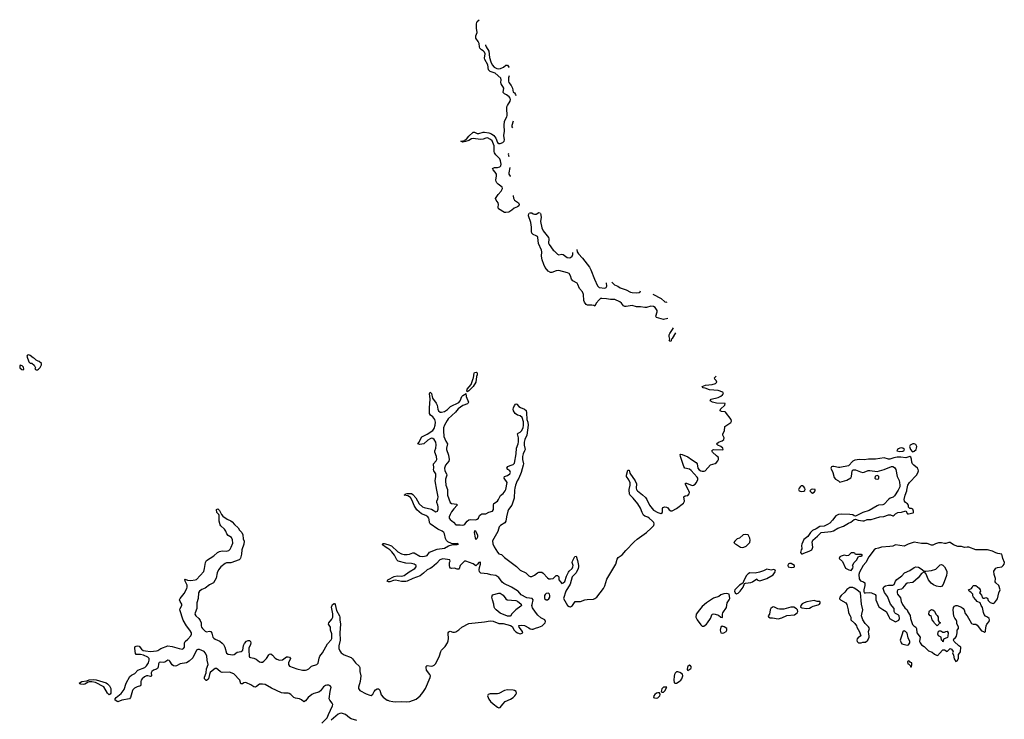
# Model space of a CAD drawing. Header units: inches. Extents: x 2380427 to 2580949, y 385907 to 546039.
# Tile 118 of 121: x 2534862 to 2548607, y 476804 to 486567. Entities that reach past the tile are written whole.
import ezdxf

# ---------------------------------------------------------------- set-up
doc = ezdxf.new("R2010")
doc.units = ezdxf.units.IN
doc.header["$MEASUREMENT"] = 0
for name, color, linetype in [('C5437', 7, 'Continuous'), ('C5438', 7, 'Continuous'), ('C5447', 7, 'Continuous'), ('C5448', 7, 'Continuous')]:
    doc.layers.add(name, color=color, linetype=linetype)

msp = doc.modelspace()

# ---------------------------------------------------------------- linework, layer by layer
at = {"layer": 'C5437', "color": 5, "elevation": 20}
for points in [[(2539080, 476750), (2539156, 476824), (2539171, 476870), (2539230, 476990), (2539232, 477010), (2539225, 477030), (2539190, 477070), (2539184, 477090), (2539196, 477190), (2539211, 477250), (2539197, 477270), (2539178, 477278), (2539150, 477281), (2539130, 477277), (2539105, 477255), (2539060, 477200), (2539037, 477183), (2538970, 477166), (2538939, 477150), (2538890, 477110), (2538850, 477060), (2538830, 477046), (2538795, 477075), (2538770, 477089), (2538710, 477099), (2538690, 477108), (2538648, 477148), (2538624, 477164), (2538610, 477170), (2538548, 477168), (2538515, 477175), (2538379, 477239), (2538288, 477290), (2538250, 477296), (2538210, 477293), (2538170, 477260), (2538150, 477250), (2538130, 477258), (2538090, 477287), (2538030, 477314), (2538010, 477318), (2537989, 477311), (2537970, 477299), (2537950, 477298), (2537934, 477350), (2537850, 477436), (2537790, 477460), (2537690, 477456), (2537666, 477466), (2537630, 477501), (2537610, 477512), (2537590, 477511), (2537570, 477500), (2537523, 477457), (2537510, 477430), (2537497, 477370), (2537490, 477360), (2537470, 477346), (2537467, 477347), (2537450, 477357), (2537442, 477370), (2537443, 477390), (2537463, 477450), (2537468, 477510), (2537494, 477570), (2537477, 477630), (2537475, 477690), (2537453, 477733), (2537436, 477750), (2537370, 477777), (2537350, 477779), (2537330, 477768), (2537277, 477663), (2537230, 477613), (2537190, 477592), (2537104, 477576), (2537050, 477551), (2537030, 477547), (2537010, 477551), (2536990, 477566), (2536957, 477617), (2536950, 477624), (2536930, 477629), (2536890, 477601), (2536870, 477595), (2536830, 477603), (2536810, 477598), (2536800, 477580), (2536794, 477530), (2536785, 477515), (2536770, 477502), (2536729, 477491), (2536705, 477470), (2536699, 477450), (2536703, 477410), (2536697, 477403), (2536690, 477401), (2536650, 477411), (2536630, 477410), (2536603, 477397), (2536571, 477369), (2536557, 477350), (2536553, 477330), (2536555, 477285), (2536549, 477271), (2536503, 477257), (2536464, 477236), (2536443, 477217), (2536436, 477204), (2536410, 477110), (2536395, 477090), (2536287, 477073), (2536230, 477048), (2536197, 477070), (2536194, 477090), (2536210, 477110), (2536277, 477163), (2536321, 477219), (2536349, 477310), (2536400, 477400), (2536422, 477418), (2536470, 477443), (2536511, 477490), (2536611, 477529), (2536634, 477550), (2536658, 477590), (2536668, 477630), (2536668, 477650), (2536653, 477673), (2536590, 477700), (2536550, 477708), (2536490, 477710), (2536480, 477720), (2536468, 477790), (2536470, 477813), (2536490, 477826), (2536508, 477830), (2536530, 477825), (2536563, 477783), (2536586, 477766), (2536617, 477757), (2536690, 477748), (2536770, 477757), (2536790, 477764), (2536830, 477791), (2536930, 477829), (2536990, 477820), (2537090, 477790), (2537130, 477784), (2537150, 477790), (2537162, 477810), (2537163, 477870), (2537172, 477888), (2537210, 477920), (2537252, 477970), (2537260, 477990), (2537259, 478010), (2537236, 478050), (2537189, 478110), (2537145, 478185), (2537098, 478330), (2537101, 478350), (2537125, 478390), (2537124, 478410), (2537101, 478450), (2537095, 478470), (2537104, 478490), (2537160, 478560), (2537196, 478630), (2537201, 478650), (2537198, 478678), (2537173, 478730), (2537167, 478753), (2537170, 478759), (2537205, 478745), (2537250, 478739), (2537310, 478748), (2537330, 478755), (2537432, 478868), (2537444, 478910), (2537454, 478990), (2537470, 479019), (2537570, 479085), (2537623, 479130), (2537650, 479144), (2537690, 479155), (2537750, 479151), (2537780, 479160), (2537801, 479179), (2537816, 479204), (2537836, 479264), (2537833, 479310), (2537819, 479339), (2537796, 479356), (2537770, 479370), (2537753, 479390), (2537738, 479430), (2537719, 479459), (2537670, 479505), (2537660, 479520), (2537645, 479570), (2537646, 479646), (2537640, 479660), (2537614, 479690), (2537610, 479734), (2537630, 479742), (2537650, 479718), (2537680, 479660), (2537700, 479640), (2537759, 479599), (2537810, 479574), (2537830, 479558), (2537861, 479521), (2537910, 479476), (2537930, 479445), (2537962, 479410), (2537977, 479377), (2537983, 479323), (2537994, 479290), (2537993, 479250), (2537961, 479170), (2537958, 479110), (2537946, 479054), (2537939, 479041), (2537926, 479030), (2537810, 478986), (2537750, 478988), (2537730, 478979), (2537669, 478931), (2537637, 478890), (2537620, 478850), (2537606, 478774), (2537569, 478710), (2537510, 478680), (2537450, 478633), (2537406, 478614), (2537370, 478590), (2537357, 478570), (2537354, 478490), (2537336, 478430), (2537336, 478350), (2537310, 478290), (2537309, 478270), (2537320, 478250), (2537361, 478210), (2537383, 478183), (2537393, 478150), (2537394, 478110), (2537401, 478090), (2537415, 478070), (2537450, 478034), (2537470, 478026), (2537510, 478032), (2537530, 478029), (2537545, 478005), (2537557, 477950), (2537570, 477935), (2537590, 477921), (2537655, 477895), (2537690, 477868), (2537707, 477847), (2537726, 477810), (2537750, 477728), (2537771, 477711), (2537835, 477705), (2537858, 477710), (2537900, 477740), (2537953, 477750), (2537975, 477770), (2537986, 477834), (2537999, 477861), (2538030, 477892), (2538050, 477903), (2538070, 477902), (2538082, 477890), (2538087, 477870), (2538085, 477850), (2538062, 477798), (2538060, 477770), (2538067, 477687), (2538071, 477671), (2538084, 477664), (2538130, 477656), (2538164, 477644), (2538210, 477604), (2538230, 477599), (2538250, 477602), (2538270, 477614), (2538306, 477650), (2538338, 477702), (2538350, 477712), (2538370, 477716), (2538390, 477701), (2538430, 477656), (2538450, 477642), (2538490, 477629), (2538530, 477636), (2538585, 477675), (2538610, 477676), (2538630, 477670), (2538640, 477650), (2538616, 477590), (2538616, 477570), (2538630, 477546), (2538733, 477510), (2538810, 477491), (2538850, 477489), (2538870, 477494), (2538898, 477510), (2538935, 477545), (2539009, 477570), (2539030, 477588), (2539042, 477658), (2539054, 477686), (2539089, 477731), (2539161, 477859), (2539210, 477912), (2539217, 477930), (2539220, 477970), (2539217, 477997), (2539200, 478050), (2539201, 478090), (2539173, 478130), (2539178, 478150), (2539221, 478199), (2539235, 478230), (2539234, 478274), (2539214, 478370), (2539230, 478406), (2539250, 478422), (2539258, 478418), (2539266, 478406), (2539283, 478323), (2539328, 478250), (2539331, 478231), (2539331, 478190), (2539341, 478130), (2539329, 478010), (2539335, 477910), (2539315, 477830), (2539319, 477790), (2539330, 477758), (2539350, 477730), (2539390, 477704), (2539490, 477664), (2539508, 477648), (2539550, 477591), (2539603, 477543), (2539608, 477528), (2539609, 477470), (2539625, 477410), (2539613, 477330), (2539592, 477250), (2539593, 477233), (2539599, 477219), (2539610, 477208), (2539698, 477158), (2539750, 477139), (2539770, 477137), (2539790, 477155), (2539809, 477190), (2539830, 477217), (2539850, 477231), (2539870, 477230), (2539891, 477210), (2539910, 477147), (2539934, 477114), (2539992, 477072), (2540000, 477069)], [(2540000, 479187), (2539965, 479210), (2539942, 479230), (2539925, 479250), (2539930, 479259), (2539950, 479258), (2540000, 479242)], [(2540000, 478727), (2539993, 478730), (2540000, 478748)], [(2539566, 476786), (2539488, 476808), (2539464, 476824), (2539410, 476871), (2539370, 476886), (2539350, 476890), (2539330, 476887), (2539310, 476877), (2539211, 476790)]]:
    msp.add_lwpolyline(points, dxfattribs=at)
msp.add_lwpolyline([(2536110, 477147), (2536090, 477167), (2536037, 477257), (2535919, 477319), (2535870, 477328), (2535834, 477326), (2535818, 477322), (2535770, 477295), (2535750, 477290), (2535716, 477296), (2535701, 477301), (2535693, 477310), (2535730, 477332), (2535798, 477342), (2535834, 477354), (2535890, 477357), (2535930, 477355), (2536070, 477314), (2536090, 477299), (2536115, 477270), (2536132, 477232), (2536132, 477168), (2536125, 477155)], close=True, dxfattribs=at)
at = {"layer": 'C5438', "color": 5, "elevation": 40}
for points in [[(2534990, 481888), (2534970, 481886), (2534962, 481870), (2534990, 481794), (2535010, 481774), (2535030, 481774), (2535064, 481744), (2535082, 481710), (2535074, 481690), (2535090, 481682), (2535110, 481682), (2535126, 481690), (2535150, 481714), (2535166, 481750), (2535166, 481770), (2535136, 481796), (2535120, 481800), (2535090, 481818), (2535070, 481838), (2535049, 481849), (2535010, 481882)], [(2534870, 481746), (2534862, 481730), (2534865, 481710), (2534890, 481685), (2534910, 481682), (2534918, 481690), (2534916, 481716), (2534896, 481736)]]:
    msp.add_lwpolyline(points, close=True, dxfattribs=at)
at = {"layer": 'C5447', "color": 5, "elevation": 20}
for points in [[(2540000, 479242), (2540050, 479227), (2540141, 479141), (2540190, 479113), (2540230, 479103), (2540270, 479103), (2540305, 479110), (2540350, 479128), (2540370, 479125), (2540450, 479081), (2540490, 479074), (2540537, 479083), (2540550, 479090), (2540583, 479137), (2540690, 479179), (2540790, 479194), (2540850, 479225), (2540910, 479245), (2540970, 479244), (2540986, 479250), (2540970, 479255), (2540910, 479252), (2540890, 479255), (2540840, 479280), (2540820, 479300), (2540806, 479326), (2540792, 479390), (2540784, 479410), (2540760, 479430), (2540698, 479458), (2540593, 479530), (2540581, 479550), (2540580, 479590), (2540573, 479610), (2540559, 479630), (2540530, 479648), (2540470, 479673), (2540408, 479728), (2540367, 479787), (2540339, 479859), (2540317, 479897), (2540282, 479922), (2540229, 479930), (2540242, 479938), (2540249, 479950), (2540266, 479954), (2540303, 479957), (2540333, 479953), (2540350, 479940), (2540390, 479895), (2540440, 479810), (2540484, 479770), (2540510, 479759), (2540610, 479736), (2540670, 479701), (2540693, 479710), (2540702, 479738), (2540705, 479770), (2540701, 479790), (2540684, 479830), (2540685, 479850), (2540700, 479880), (2540705, 479910), (2540686, 480000)], [(2540835, 480000), (2540833, 479930), (2540870, 479829), (2540890, 479814), (2540964, 479804), (2540970, 479790), (2540920, 479740), (2540890, 479700), (2540870, 479664), (2540857, 479630), (2540857, 479610), (2540870, 479592), (2540916, 479556), (2540950, 479520), (2540958, 479518), (2541010, 479520), (2541050, 479513), (2541062, 479518), (2541074, 479526), (2541110, 479569), (2541130, 479586), (2541150, 479593), (2541230, 479589), (2541250, 479595), (2541268, 479612), (2541281, 479650), (2541297, 479663), (2541311, 479669), (2541370, 479673), (2541410, 479695), (2541460, 479710), (2541474, 479730), (2541474, 479790), (2541483, 479817), (2541534, 479850), (2541548, 479870), (2541574, 479926), (2541610, 479957), (2541638, 479990), (2541643, 480000)], [(2541770, 480000), (2541763, 479890), (2541730, 479790), (2541687, 479733), (2541677, 479710), (2541658, 479630), (2541649, 479570), (2541635, 479545), (2541575, 479510), (2541557, 479490), (2541537, 479423), (2541464, 479296), (2541467, 479253), (2541484, 479210), (2541530, 479137), (2541550, 479114), (2541590, 479106), (2541630, 479060), (2541798, 478938), (2541850, 478885), (2541928, 478848), (2541970, 478807), (2541990, 478795), (2542010, 478795), (2542050, 478814), (2542092, 478848), (2542110, 478857), (2542130, 478859), (2542150, 478855), (2542170, 478844), (2542230, 478779), (2542250, 478766), (2542270, 478762), (2542310, 478771), (2542349, 478811), (2542370, 478811), (2542386, 478790), (2542390, 478750), (2542410, 478720), (2542430, 478701), (2542450, 478706), (2542471, 478729), (2542497, 478803), (2542523, 478857), (2542532, 478870), (2542574, 478910), (2542583, 478930), (2542586, 478950), (2542576, 478990), (2542577, 479010), (2542610, 479076), (2542630, 479082), (2542650, 479022), (2542663, 478950), (2542664, 478930), (2542658, 478910), (2542630, 478850), (2542575, 478790), (2542547, 478690), (2542486, 478590), (2542452, 478490), (2542510, 478392), (2542530, 478379), (2542550, 478373), (2542580, 478390), (2542614, 478446), (2542630, 478450), (2542690, 478447), (2542750, 478469), (2542784, 478476), (2542870, 478480), (2542892, 478488), (2542919, 478510), (2543013, 478630), (2543030, 478666), (2543060, 478760), (2543185, 478970), (2543202, 479038), (2543218, 479062), (2543270, 479097), (2543321, 479160), (2543439, 479281), (2543482, 479318), (2543610, 479412), (2543679, 479470), (2543716, 479510), (2543721, 479530), (2543713, 479550), (2543695, 479570), (2543650, 479613), (2543630, 479626), (2543590, 479638), (2543571, 479651), (2543549, 479690), (2543527, 479750), (2543490, 479810), (2543428, 479890), (2543378, 479938), (2543373, 479950), (2543371, 480000)], [(2543477, 480000), (2543485, 479990), (2543558, 479938), (2543598, 479898), (2543617, 479870), (2543656, 479790), (2543710, 479722), (2543770, 479690), (2543810, 479677), (2543833, 479690), (2543836, 479744), (2543842, 479758), (2543870, 479769), (2543890, 479766), (2543910, 479754), (2543930, 479725), (2543950, 479711), (2543970, 479715), (2544030, 479746), (2544130, 479822), (2544142, 479850), (2544134, 479910), (2544150, 479921), (2544190, 479929), (2544209, 479950), (2544212, 479970), (2544205, 479990), (2544200, 480000)], [(2545738, 480000), (2545742, 479990), (2545770, 479984), (2545810, 479988), (2545823, 479997), (2545824, 480000)], [(2547123, 480000), (2547076, 479924), (2547053, 479906), (2547015, 479890), (2546990, 479873), (2546930, 479804), (2546910, 479796), (2546850, 479790), (2546830, 479782), (2546720, 479720), (2546634, 479690), (2546530, 479641), (2546510, 479644), (2546490, 479656), (2546450, 479661), (2546330, 479668), (2546290, 479663), (2546257, 479643), (2546210, 479582), (2546170, 479543), (2546139, 479521), (2546090, 479501), (2546030, 479493), (2545979, 479461), (2545930, 479440), (2545901, 479410), (2545863, 479357), (2545808, 479312), (2545782, 479250), (2545776, 479230), (2545778, 479182), (2545770, 479168), (2545761, 479130), (2545775, 479115), (2545790, 479114), (2545810, 479124), (2545884, 479150), (2545919, 479170), (2545929, 479190), (2545932, 479208), (2545926, 479274), (2545934, 479306), (2545999, 479361), (2546050, 479410), (2546190, 479424), (2546224, 479436), (2546284, 479470), (2546363, 479497), (2546430, 479539), (2546466, 479554), (2546510, 479591), (2546530, 479598), (2546565, 479585), (2546630, 479573), (2546650, 479574), (2546690, 479590), (2546750, 479590), (2546870, 479630), (2546926, 479634), (2546990, 479656), (2547017, 479657), (2547050, 479642), (2547056, 479644), (2547070, 479651), (2547087, 479673), (2547118, 479690), (2547170, 479695), (2547230, 479711), (2547253, 479673), (2547270, 479672), (2547334, 479686), (2547338, 479690), (2547339, 479710), (2547330, 479738), (2547310, 479748), (2547288, 479748), (2547270, 479766), (2547269, 479790), (2547255, 479810), (2547225, 479830), (2547213, 479850), (2547210, 479870), (2547223, 479930), (2547245, 479990), (2547247, 480000)], [(2545902, 480000), (2545892, 479990), (2545910, 479972), (2545930, 479962), (2545950, 479972), (2545968, 479990), (2545967, 480000)], [(2540000, 478748), (2540001, 478750), (2540090, 478797), (2540130, 478805), (2540190, 478800), (2540230, 478812), (2540299, 478861), (2540380, 478910), (2540396, 478930), (2540397, 478950), (2540370, 478970), (2540330, 478977), (2540250, 478981), (2540145, 479010), (2540127, 479027), (2540095, 479095), (2540059, 479139), (2540030, 479168), (2540000, 479187)], [(2540000, 477069), (2540021, 477061), (2540070, 477050), (2540114, 477046), (2540194, 477054), (2540267, 477047), (2540306, 477054), (2540395, 477085), (2540453, 477130), (2540490, 477176), (2540525, 477235), (2540592, 477388), (2540595, 477410), (2540587, 477430), (2540539, 477490), (2540535, 477525), (2540538, 477542), (2540550, 477554), (2540610, 477547), (2540631, 477549), (2540650, 477558), (2540670, 477583), (2540723, 477690), (2540739, 477750), (2540752, 477770), (2540800, 477820), (2540834, 477870), (2540843, 477897), (2540847, 477930), (2540841, 477999), (2540842, 478010), (2540853, 478026), (2540870, 478033), (2540910, 478022), (2540930, 478020), (2540950, 478025), (2540990, 478051), (2541035, 478090), (2541130, 478140), (2541350, 478162), (2541430, 478180), (2541470, 478173), (2541550, 478142), (2541610, 478143), (2541715, 478115), (2541737, 478097), (2541766, 478050), (2541790, 478023), (2541810, 478009), (2541850, 477998), (2541884, 478010), (2541881, 478030), (2541835, 478090), (2541830, 478111), (2541870, 478119), (2541909, 478111), (2541970, 478082), (2541990, 478068), (2542010, 478062), (2542030, 478063), (2542063, 478077), (2542110, 478089), (2542154, 478110), (2542190, 478139), (2542198, 478150), (2542203, 478170), (2542192, 478192), (2542139, 478219), (2542097, 478257), (2542060, 478300), (2542021, 478361), (2542013, 478390), (2542014, 478406), (2542030, 478470), (2542016, 478490), (2541941, 478501), (2541860, 478540), (2541820, 478590), (2541810, 478597), (2541726, 478650), (2541621, 478701), (2541599, 478719), (2541550, 478781), (2541509, 478809), (2541440, 478820), (2541390, 478835), (2541301, 478841), (2541281, 478861), (2541275, 478890), (2541280, 478920), (2541296, 478970), (2541296, 478990), (2541290, 478995), (2541270, 478992), (2541253, 478967), (2541230, 478946), (2541193, 478973), (2541090, 479013), (2541070, 479011), (2541012, 478950), (2540995, 478905), (2540990, 478901), (2540970, 478901), (2540932, 478912), (2540890, 478910), (2540875, 478915), (2540866, 478926), (2540860, 478950), (2540861, 478990), (2540871, 479010), (2540865, 479030), (2540770, 479044), (2540729, 479031), (2540681, 478979), (2540616, 478924), (2540590, 478908), (2540550, 478892), (2540498, 478842), (2540452, 478808), (2540350, 478770), (2540270, 478732), (2540250, 478725), (2540190, 478727), (2540110, 478745), (2540078, 478742), (2540030, 478724), (2540010, 478723), (2540000, 478727)]]:
    msp.add_lwpolyline(points, dxfattribs=at)
for points in [[(2541210, 479435), (2541207, 479413), (2541218, 479338), (2541230, 479314), (2541250, 479331), (2541257, 479350), (2541258, 479370), (2541230, 479429)], [(2544990, 479383), (2544963, 479377), (2544910, 479333), (2544877, 479323), (2544845, 479290), (2544832, 479270), (2544851, 479251), (2544870, 479244), (2544926, 479206), (2544950, 479202), (2544970, 479205), (2545002, 479218), (2545052, 479270), (2545058, 479302), (2545055, 479330), (2545030, 479377)], [(2547346, 479275), (2547266, 479250), (2547210, 479220), (2547090, 479237), (2547050, 479222), (2547010, 479215), (2546890, 479205), (2546850, 479190), (2546810, 479183), (2546790, 479170), (2546714, 479070), (2546673, 478990), (2546637, 478950), (2546585, 478855), (2546574, 478826), (2546582, 478762), (2546597, 478737), (2546642, 478722), (2546658, 478710), (2546659, 478670), (2546646, 478610), (2546646, 478586), (2546651, 478571), (2546667, 478567), (2546730, 478573), (2546751, 478570), (2546805, 478545), (2546811, 478530), (2546814, 478470), (2546856, 478375), (2546910, 478334), (2546958, 478310), (2546998, 478230), (2547002, 478210), (2547090, 478166), (2547135, 478185), (2547142, 478210), (2547138, 478250), (2547123, 478263), (2547090, 478278), (2547078, 478290), (2547069, 478309), (2547069, 478350), (2547019, 478410), (2546976, 478516), (2546934, 478574), (2546915, 478630), (2546926, 478654), (2546950, 478667), (2546990, 478675), (2547050, 478676), (2547070, 478685), (2547089, 478730), (2547107, 478753), (2547175, 478805), (2547214, 478846), (2547290, 478882), (2547350, 478924), (2547370, 478931), (2547410, 478925), (2547446, 478906), (2547490, 478871), (2547510, 478871), (2547590, 478879), (2547650, 478899), (2547710, 478959), (2547730, 478962), (2547750, 478955), (2547774, 478930), (2547803, 478870), (2547806, 478850), (2547800, 478810), (2547755, 478685), (2547730, 478658), (2547710, 478654), (2547661, 478661), (2547619, 478679), (2547585, 478705), (2547548, 478748), (2547510, 478838), (2547490, 478866), (2547484, 478856), (2547450, 478837), (2547404, 478776), (2547330, 478713), (2547250, 478704), (2547230, 478689), (2547187, 478633), (2547170, 478622), (2547122, 478610), (2547111, 478590), (2547111, 478570), (2547115, 478550), (2547158, 478498), (2547166, 478446), (2547184, 478404), (2547218, 478358), (2547251, 478331), (2547262, 478302), (2547294, 478254), (2547299, 478210), (2547326, 478126), (2547342, 478110), (2547372, 478090), (2547382, 478070), (2547385, 478010), (2547432, 477950), (2547425, 477890), (2547431, 477870), (2547450, 477842), (2547490, 477822), (2547550, 477761), (2547600, 477740), (2547630, 477712), (2547670, 477694), (2547682, 477698), (2547686, 477710), (2547700, 477720), (2547750, 477774), (2547770, 477774), (2547810, 477752), (2547850, 477792), (2547870, 477782), (2547892, 477752), (2547882, 477730), (2547897, 477697), (2547907, 477647), (2547930, 477612), (2547950, 477622), (2547968, 477650), (2547966, 477710), (2547988, 477732), (2547995, 477745), (2547998, 477810), (2547970, 477828), (2547906, 477890), (2547898, 477910), (2547908, 477930), (2547922, 477938), (2547937, 477963), (2547949, 478010), (2547948, 478050), (2547966, 478070), (2547966, 478090), (2547943, 478143), (2547942, 478170), (2547935, 478190), (2547915, 478215), (2547903, 478243), (2547893, 478330), (2547895, 478365), (2547910, 478382), (2547930, 478392), (2547950, 478391), (2548010, 478367), (2548030, 478350), (2548045, 478330), (2548062, 478282), (2548087, 478250), (2548123, 478183), (2548150, 478142), (2548171, 478131), (2548210, 478131), (2548230, 478119), (2548290, 478038), (2548314, 478030), (2548330, 478014), (2548346, 478030), (2548343, 478043), (2548352, 478110), (2548361, 478130), (2548396, 478170), (2548401, 478190), (2548394, 478210), (2548372, 478230), (2548345, 478245), (2548326, 478266), (2548315, 478295), (2548304, 478364), (2548285, 478390), (2548269, 478429), (2548230, 478449), (2548210, 478469), (2548178, 478510), (2548169, 478529), (2548168, 478550), (2548139, 478579), (2548118, 478590), (2548109, 478610), (2548149, 478631), (2548159, 478641), (2548170, 478672), (2548211, 478671), (2548255, 478635), (2548271, 478611), (2548272, 478590), (2548262, 478570), (2548264, 478564), (2548290, 478534), (2548301, 478501), (2548310, 478492), (2548330, 478492), (2548350, 478502), (2548360, 478500), (2548372, 478492), (2548381, 478461), (2548410, 478432), (2548450, 478421), (2548470, 478431), (2548510, 478485), (2548532, 478568), (2548549, 478610), (2548529, 478670), (2548486, 478710), (2548480, 478720), (2548482, 478770), (2548465, 478825), (2548462, 478870), (2548490, 478911), (2548510, 478921), (2548570, 478933), (2548592, 478950), (2548604, 478970), (2548607, 478990), (2548586, 479050), (2548579, 479090), (2548570, 479108), (2548516, 479116), (2548486, 479126), (2548442, 479150), (2548373, 479167), (2548210, 479170), (2548110, 479204), (2548090, 479207), (2548050, 479201), (2548010, 479215), (2547957, 479217), (2547899, 479239), (2547850, 479269), (2547830, 479273), (2547790, 479259), (2547770, 479258), (2547730, 479267), (2547690, 479267), (2547647, 479253), (2547610, 479233), (2547590, 479233), (2547530, 479257), (2547450, 479257)], [(2546470, 479128), (2546430, 479089), (2546410, 479085), (2546370, 479094), (2546330, 479082), (2546312, 479070), (2546302, 479050), (2546350, 479005), (2546392, 478912), (2546434, 478890), (2546470, 478882), (2546490, 478914), (2546495, 478930), (2546489, 478950), (2546509, 478990), (2546548, 479030), (2546567, 479073), (2546590, 479082), (2546610, 479082), (2546626, 479090), (2546610, 479106), (2546530, 479106), (2546522, 479122), (2546507, 479127)], [(2545290, 478899), (2545243, 478877), (2545190, 478858), (2545130, 478845), (2545054, 478846), (2545030, 478835), (2545006, 478810), (2544975, 478750), (2544958, 478702), (2544910, 478677), (2544845, 478610), (2544841, 478590), (2544848, 478568), (2544870, 478555), (2544890, 478562), (2544919, 478590), (2544959, 478650), (2544982, 478698), (2544995, 478705), (2545070, 478714), (2545090, 478721), (2545150, 478762), (2545158, 478750), (2545190, 478737), (2545210, 478739), (2545292, 478768), (2545380, 478820), (2545410, 478862), (2545413, 478870), (2545410, 478886), (2545390, 478894), (2545350, 478884)], [(2545610, 478979), (2545591, 478970), (2545586, 478950), (2545591, 478931), (2545630, 478921), (2545670, 478925), (2545678, 478930), (2545678, 478950), (2545630, 478976)], [(2546490, 478641), (2546450, 478641), (2546410, 478617), (2546380, 478580), (2546327, 478530), (2546311, 478510), (2546307, 478487), (2546318, 478470), (2546396, 478430), (2546407, 478407), (2546427, 478330), (2546431, 478291), (2546456, 478250), (2546463, 478230), (2546465, 478190), (2546522, 478142), (2546541, 478110), (2546548, 478088), (2546586, 478026), (2546602, 477970), (2546585, 477955), (2546570, 477948), (2546551, 477929), (2546547, 477910), (2546551, 477890), (2546570, 477871), (2546610, 477871), (2546630, 477878), (2546670, 477882), (2546702, 477910), (2546719, 477950), (2546721, 477970), (2546714, 477990), (2546713, 478030), (2546723, 478070), (2546713, 478093), (2546662, 478142), (2546634, 478190), (2546621, 478221), (2546615, 478250), (2546617, 478270), (2546633, 478330), (2546612, 478410), (2546598, 478570), (2546550, 478609), (2546510, 478634)], [(2541710, 478242), (2541670, 478244), (2541570, 478284), (2541513, 478330), (2541495, 478350), (2541486, 478370), (2541481, 478410), (2541461, 478470), (2541454, 478510), (2541460, 478540), (2541550, 478565), (2541570, 478563), (2541610, 478537), (2541646, 478486), (2541669, 478469), (2541790, 478460), (2541812, 478452), (2541861, 478410), (2541865, 478390), (2541858, 478382), (2541790, 478333), (2541745, 478290), (2541725, 478270), (2541718, 478250)], [(2542242, 478562), (2542210, 478561), (2542195, 478545), (2542189, 478531), (2542186, 478510), (2542190, 478490), (2542210, 478470), (2542230, 478471), (2542250, 478483), (2542262, 478510), (2542264, 478530), (2542259, 478550)], [(2544730, 478558), (2544690, 478556), (2544650, 478539), (2544623, 478517), (2544547, 478493), (2544476, 478450), (2544450, 478429), (2544390, 478377), (2544350, 478332), (2544306, 478270), (2544301, 478230), (2544319, 478190), (2544370, 478121), (2544390, 478103), (2544410, 478105), (2544449, 478130), (2544465, 478150), (2544505, 478210), (2544530, 478271), (2544550, 478276), (2544569, 478271), (2544616, 478255), (2544650, 478231), (2544670, 478226), (2544675, 478230), (2544674, 478270), (2544679, 478290), (2544730, 478366), (2544736, 478430), (2544766, 478470), (2544774, 478490), (2544766, 478550)], [(2545950, 478461), (2545850, 478442), (2545811, 478430), (2545786, 478414), (2545765, 478390), (2545762, 478370), (2545780, 478360), (2545850, 478351), (2545886, 478354), (2545910, 478367), (2545937, 478383), (2546010, 478402), (2546026, 478410), (2546036, 478424), (2546038, 478438), (2546030, 478446), (2545993, 478447)], [(2545390, 478373), (2545370, 478369), (2545348, 478352), (2545339, 478330), (2545327, 478273), (2545312, 478250), (2545313, 478233), (2545340, 478220), (2545370, 478221), (2545450, 478206), (2545500, 478220), (2545569, 478251), (2545676, 478264), (2545714, 478290), (2545722, 478310), (2545718, 478330), (2545705, 478345), (2545670, 478369), (2545628, 478368), (2545530, 478342), (2545470, 478342), (2545446, 478346)], [(2547670, 478106), (2547630, 478146), (2547623, 478163), (2547598, 478190), (2547586, 478246), (2547570, 478248), (2547555, 478270), (2547556, 478304), (2547562, 478318), (2547590, 478334), (2547610, 478332), (2547630, 478312), (2547651, 478271), (2547670, 478252), (2547682, 478230), (2547684, 478184), (2547698, 478158), (2547714, 478150), (2547698, 478142), (2547694, 478130)], [(2544670, 478103), (2544650, 478089), (2544641, 478050), (2544650, 478012), (2544670, 478006), (2544690, 478011), (2544722, 478030), (2544735, 478050), (2544732, 478072), (2544695, 478095)], [(2547210, 478038), (2547190, 478026), (2547182, 477990), (2547151, 477910), (2547165, 477870), (2547177, 477857), (2547250, 477838), (2547270, 477842), (2547289, 477870), (2547289, 477890), (2547263, 477943), (2547250, 478006), (2547226, 478030)], [(2547750, 478022), (2547770, 478022), (2547790, 478031), (2547810, 478032), (2547822, 478010), (2547818, 477962), (2547813, 477947), (2547758, 477922), (2547754, 477890), (2547750, 477886), (2547742, 477902), (2547728, 477908), (2547726, 477950), (2547690, 477968), (2547678, 477990), (2547688, 478032), (2547700, 478040), (2547720, 478040)], [(2544210, 477557), (2544190, 477542), (2544183, 477530), (2544180, 477500), (2544182, 477490), (2544190, 477486), (2544230, 477512), (2544239, 477530), (2544228, 477550)], [(2547270, 477618), (2547264, 477616), (2547254, 477610), (2547258, 477578), (2547273, 477573), (2547293, 477553), (2547298, 477538), (2547310, 477534), (2547318, 477570), (2547315, 477590), (2547298, 477598), (2547286, 477610)], [(2544050, 477466), (2544030, 477465), (2544010, 477449), (2544001, 477430), (2543996, 477404), (2543994, 477350), (2543999, 477319), (2544008, 477308), (2544030, 477308), (2544069, 477330), (2544091, 477349), (2544106, 477370), (2544117, 477410), (2544113, 477433), (2544077, 477457)], [(2541670, 477214), (2541630, 477204), (2541550, 477165), (2541530, 477160), (2541430, 477158), (2541401, 477150), (2541390, 477130), (2541410, 477083), (2541435, 477050), (2541470, 477018), (2541530, 476975), (2541550, 476965), (2541570, 476967), (2541590, 476991), (2541604, 477016), (2541640, 477050), (2541714, 477086), (2541750, 477109), (2541775, 477130), (2541790, 477150), (2541795, 477170), (2541791, 477191), (2541768, 477208), (2541752, 477212)], [(2543870, 477254), (2543850, 477251), (2543825, 477230), (2543818, 477190), (2543830, 477181), (2543850, 477183), (2543870, 477201), (2543895, 477250)], [(2543770, 477175), (2543750, 477167), (2543728, 477150), (2543714, 477130), (2543711, 477110), (2543722, 477102), (2543750, 477099), (2543770, 477105), (2543796, 477130), (2543801, 477150), (2543794, 477174)]]:
    msp.add_lwpolyline(points, close=True, dxfattribs=at)
at = {"layer": 'C5448', "color": 5, "elevation": 20}
for points in [[(2541754, 484114), (2541751, 484110), (2541755, 484075), (2541768, 484048), (2541827, 484010), (2541834, 483990), (2541828, 483970), (2541810, 483954), (2541764, 483936), (2541733, 483907), (2541690, 483883), (2541650, 483875), (2541630, 483877), (2541545, 483930), (2541542, 483950), (2541548, 483990), (2541542, 484010), (2541511, 484050), (2541505, 484070), (2541542, 484130), (2541585, 484175), (2541602, 484210), (2541596, 484230), (2541541, 484270), (2541522, 484290), (2541511, 484310), (2541509, 484330), (2541520, 484390), (2541516, 484410), (2541501, 484441), (2541473, 484470), (2541462, 484490), (2541490, 484506), (2541530, 484505), (2541564, 484516), (2541580, 484530), (2541582, 484550), (2541576, 484596), (2541565, 484625), (2541510, 484680), (2541488, 484710), (2541485, 484730), (2541485, 484805), (2541456, 484876), (2541435, 484895), (2541390, 484917), (2541370, 484914), (2541330, 484899), (2541295, 484895), (2541190, 484909), (2541170, 484904), (2541130, 484882), (2541087, 484867), (2541050, 484860), (2541021, 484870), (2541078, 484882), (2541081, 484890), (2541099, 484901), (2541130, 484941), (2541190, 484997), (2541210, 485000), (2541250, 484980), (2541270, 484978), (2541330, 484996), (2541350, 484997), (2541410, 484989), (2541450, 484976), (2541481, 484950), (2541510, 484916), (2541532, 484852), (2541550, 484840), (2541570, 484839), (2541607, 484853), (2541623, 484870), (2541630, 484890), (2541621, 484950), (2541631, 485010), (2541624, 485090), (2541629, 485150), (2541660, 485210), (2541665, 485230), (2541661, 485330), (2541664, 485350), (2541672, 485370), (2541710, 485430), (2541714, 485454), (2541711, 485471), (2541693, 485493), (2541658, 485518), (2541630, 485531), (2541611, 485550), (2541618, 485610), (2541583, 485670), (2541580, 485690), (2541583, 485730), (2541578, 485750), (2541501, 485821), (2541430, 485845), (2541404, 485870), (2541396, 485936), (2541356, 486010), (2541351, 486030), (2541358, 486090), (2541352, 486112), (2541334, 486134), (2541310, 486147), (2541287, 486170), (2541279, 486190), (2541275, 486235), (2541263, 486263), (2541229, 486310), (2541230, 486344), (2541247, 486390), (2541239, 486450), (2541239, 486510), (2541243, 486530), (2541250, 486544), (2541274, 486567)], [(2541364, 486215), (2541364, 486210), (2541372, 486190), (2541413, 486130), (2541421, 486041), (2541439, 485979), (2541459, 485939), (2541484, 485904), (2541524, 485884), (2541550, 485881)], [(2541550, 485881), (2541573, 485887), (2541615, 485905), (2541650, 485932), (2541670, 485931), (2541690, 485906), (2541694, 485900)], [(2541693, 485783), (2541685, 485755), (2541684, 485710), (2541692, 485690), (2541721, 485650), (2541742, 485610), (2541750, 485555), (2541770, 485546), (2541784, 485524), (2541789, 485508)], [(2541752, 485150), (2541732, 485090), (2541733, 485070), (2541739, 485057)], [(2541686, 484702), (2541683, 484690), (2541690, 484660)], [(2541702, 484504), (2541688, 484430), (2541690, 484410), (2541710, 484383), (2541712, 484382)], [(2543909, 482395), (2543850, 482384), (2543753, 482413), (2543743, 482430), (2543762, 482490), (2543763, 482510), (2543734, 482550), (2543710, 482565), (2543670, 482568), (2543610, 482550), (2543590, 482549), (2543530, 482559), (2543470, 482560), (2543410, 482581), (2543330, 482566), (2543310, 482567), (2543290, 482576), (2543263, 482610), (2543239, 482630), (2543170, 482662), (2543110, 482663), (2543053, 482673), (2542990, 482677), (2542970, 482676), (2542950, 482660), (2542909, 482610), (2542890, 482570), (2542878, 482578), (2542850, 482583), (2542790, 482583), (2542770, 482594), (2542746, 482626), (2542737, 482650), (2542732, 482730), (2542717, 482770), (2542676, 482816), (2542655, 482870), (2542642, 482890), (2542584, 482924), (2542565, 482945), (2542553, 482993), (2542530, 483026), (2542510, 483036), (2542390, 483066), (2542350, 483062), (2542290, 483038), (2542270, 483040), (2542240, 483060), (2542199, 483110), (2542178, 483150), (2542155, 483215), (2542147, 483267), (2542149, 483330), (2542146, 483350), (2542105, 483445), (2542097, 483530), (2542090, 483542), (2542073, 483553), (2542028, 483568), (2542010, 483590), (2542005, 483610), (2542005, 483670), (2541997, 483737), (2541965, 483830), (2541969, 483865)], [(2541980, 483871), (2542010, 483873), (2542030, 483859), (2542050, 483853), (2542070, 483853), (2542110, 483876), (2542129, 483871)], [(2542132, 483864), (2542142, 483810), (2542130, 483750), (2542150, 483661), (2542170, 483622), (2542243, 483530), (2542249, 483510), (2542243, 483450), (2542252, 483430), (2542310, 483351), (2542321, 483341), (2542370, 483294), (2542390, 483288), (2542430, 483294), (2542450, 483289), (2542503, 483250), (2542530, 483243), (2542552, 483248), (2542574, 483266), (2542583, 483290), (2542583, 483310), (2542582, 483318)], [(2542638, 483359), (2542646, 483326), (2542661, 483301), (2542718, 483238), (2542814, 483114), (2542836, 483076), (2542887, 482947), (2542930, 482852), (2542950, 482832), (2543030, 482820), (2543050, 482830), (2543058, 482850), (2543054, 482896)], [(2543126, 482906), (2543126, 482906), (2543166, 482866), (2543210, 482848), (2543246, 482826), (2543330, 482798), (2543390, 482767), (2543410, 482761), (2543470, 482756), (2543510, 482760), (2543523, 482770), (2543528, 482783)], [(2543699, 482737), (2543816, 482676), (2543870, 482628), (2543890, 482623), (2543900, 482631)], [(2544016, 482197), (2543970, 482118), (2543961, 482110), (2543958, 482090), (2543950, 482076), (2543939, 482079), (2543930, 482090), (2543938, 482110), (2543926, 482146), (2543927, 482170), (2543937, 482190), (2543977, 482243), (2543988, 482267)], [(2544200, 480000), (2544153, 480090), (2544161, 480099), (2544170, 480100), (2544247, 480067), (2544269, 480071), (2544290, 480087), (2544309, 480110), (2544329, 480150), (2544330, 480170), (2544321, 480181), (2544235, 480275), (2544210, 480293), (2544147, 480310), (2544133, 480333), (2544085, 480470), (2544083, 480497), (2544090, 480502), (2544110, 480499), (2544190, 480469), (2544238, 480430), (2544306, 480386), (2544317, 480370), (2544327, 480310), (2544347, 480287), (2544370, 480271), (2544390, 480265), (2544415, 480265), (2544429, 480271), (2544503, 480357), (2544570, 480376), (2544590, 480388), (2544609, 480410), (2544617, 480430), (2544616, 480450), (2544610, 480461), (2544590, 480483), (2544533, 480530), (2544523, 480550), (2544537, 480563), (2544552, 480568), (2544670, 480566), (2544682, 480570), (2544676, 480590), (2544650, 480611), (2544608, 480630), (2544590, 480650), (2544616, 480670), (2544668, 480692), (2544691, 480710), (2544695, 480730), (2544677, 480770), (2544676, 480790), (2544700, 480830), (2544705, 480890), (2544790, 480947), (2544797, 480963), (2544793, 480990), (2544716, 481090), (2544710, 481095), (2544661, 481101), (2544640, 481110), (2544646, 481130), (2544707, 481190), (2544712, 481212), (2544590, 481216), (2544532, 481230), (2544499, 481250), (2544513, 481270), (2544610, 481293), (2544650, 481312), (2544674, 481330), (2544687, 481350), (2544678, 481370), (2544610, 481391), (2544490, 481401), (2544430, 481424), (2544402, 481430), (2544389, 481449), (2544434, 481466), (2544530, 481476), (2544574, 481490), (2544593, 481510), (2544583, 481530), (2544564, 481550), (2544563, 481570), (2544586, 481591)], [(2540686, 480000), (2540660, 480130), (2540670, 480190), (2540670, 480230), (2540642, 480270), (2540640, 480290), (2540643, 480310), (2540640, 480370), (2540674, 480410), (2540683, 480430), (2540679, 480470), (2540658, 480530), (2540659, 480550), (2540673, 480590), (2540675, 480635), (2540670, 480670), (2540647, 480710), (2540630, 480723), (2540610, 480726), (2540590, 480719), (2540560, 480700), (2540504, 480650), (2540450, 480641), (2540419, 480650), (2540434, 480666), (2540476, 480744), (2540550, 480783), (2540630, 480833), (2540650, 480864), (2540663, 480910), (2540667, 480950), (2540655, 480990), (2540630, 481024), (2540596, 481050), (2540582, 481070), (2540581, 481150), (2540592, 481272), (2540582, 481350), (2540590, 481367), (2540610, 481350), (2540624, 481284), (2540676, 481216), (2540689, 481190), (2540699, 481130), (2540707, 481110), (2540730, 481092), (2540750, 481088), (2540790, 481099), (2540832, 481128), (2540874, 481170), (2540993, 481227), (2541013, 481247), (2541036, 481310), (2541050, 481325), (2541070, 481338), (2541080, 481340), (2541090, 481352), (2541095, 481310), (2541125, 481230), (2541119, 481210), (2541114, 481206), (2541050, 481184), (2540984, 481136), (2540946, 481090), (2540844, 480996), (2540827, 480973), (2540793, 480910), (2540780, 480870), (2540778, 480830), (2540784, 480750), (2540810, 480684), (2540835, 480650), (2540819, 480590), (2540820, 480570), (2540848, 480488), (2540857, 480430), (2540853, 480407), (2540808, 480352), (2540793, 480310), (2540799, 480270), (2540821, 480230), (2540825, 480210), (2540806, 480154), (2540804, 480130), (2540811, 480070), (2540835, 480010), (2540835, 480000)], [(2541643, 480000), (2541647, 480010), (2541668, 480110), (2541623, 480170), (2541624, 480176), (2541629, 480190), (2541672, 480208), (2541705, 480230), (2541713, 480250), (2541702, 480270), (2541675, 480290), (2541661, 480310), (2541678, 480330), (2541710, 480347), (2541750, 480360), (2541770, 480380), (2541791, 480510), (2541796, 480590), (2541820, 480650), (2541825, 480675), (2541827, 480730), (2541812, 480790), (2541821, 480799), (2541850, 480810), (2541869, 480830), (2541888, 480870), (2541897, 480910), (2541894, 480954), (2541875, 481015), (2541850, 481040), (2541810, 481050), (2541780, 481070), (2541756, 481110), (2541751, 481130), (2541755, 481150), (2541770, 481183), (2541790, 481205), (2541802, 481202), (2541831, 481170), (2541854, 481154), (2541910, 481134), (2541933, 481113), (2541939, 481079), (2541942, 480990), (2541955, 480950), (2541959, 480910), (2541943, 480770), (2541915, 480710), (2541906, 480670), (2541906, 480630), (2541917, 480570), (2541911, 480550), (2541889, 480510), (2541880, 480470), (2541879, 480430), (2541893, 480370), (2541891, 480350), (2541863, 480250), (2541828, 480170), (2541805, 480130), (2541781, 480070), (2541772, 480030), (2541770, 480000)], [(2547247, 480000), (2547259, 480070), (2547285, 480110), (2547382, 480210), (2547398, 480242), (2547407, 480270), (2547405, 480290), (2547396, 480310), (2547343, 480350), (2547326, 480370), (2547317, 480390), (2547313, 480433), (2547303, 480463), (2547290, 480472), (2547230, 480453), (2547164, 480464), (2547110, 480464), (2547065, 480455), (2547010, 480435), (2546990, 480435), (2546930, 480455), (2546810, 480436), (2546710, 480436), (2546650, 480426), (2546590, 480430), (2546553, 480427), (2546521, 480419), (2546493, 480407), (2546430, 480341), (2546310, 480318), (2546290, 480318), (2546227, 480333), (2546210, 480334), (2546193, 480327), (2546186, 480310), (2546211, 480250), (2546230, 480179), (2546250, 480154), (2546294, 480134), (2546312, 480112), (2546410, 480140), (2546464, 480176), (2546474, 480190), (2546484, 480270), (2546496, 480284), (2546530, 480285), (2546598, 480258), (2546630, 480250), (2546650, 480251), (2546706, 480274), (2546730, 480278), (2546830, 480264), (2546930, 480289), (2547030, 480332), (2547050, 480330), (2547076, 480316), (2547094, 480290), (2547112, 480190), (2547137, 480137), (2547144, 480110), (2547150, 480070), (2547148, 480050), (2547141, 480030), (2547123, 480000)], [(2543371, 480000), (2543371, 480010), (2543383, 480070), (2543384, 480104), (2543366, 480146), (2543332, 480190), (2543332, 480210), (2543350, 480281), (2543370, 480282), (2543379, 480239), (2543455, 480130), (2543470, 480090), (2543467, 480030), (2543470, 480010), (2543477, 480000)], [(2545824, 480000), (2545825, 480010), (2545821, 480030), (2545810, 480049), (2545790, 480061), (2545770, 480060), (2545755, 480050), (2545741, 480030), (2545735, 480010), (2545738, 480000)], [(2545967, 480000), (2545966, 480010), (2545930, 480017), (2545912, 480010), (2545902, 480000)]]:
    msp.add_lwpolyline(points, dxfattribs=at)
for points in [[(2541110, 481374), (2541102, 481382), (2541107, 481410), (2541163, 481477), (2541190, 481561), (2541197, 481570), (2541204, 481636), (2541210, 481646), (2541234, 481650), (2541245, 481645), (2541250, 481634), (2541250, 481610), (2541241, 481590), (2541230, 481510), (2541191, 481450), (2541130, 481390)], [(2547350, 480650), (2547330, 480650), (2547291, 480630), (2547281, 480610), (2547299, 480570), (2547322, 480542), (2547330, 480537), (2547350, 480545), (2547374, 480570), (2547383, 480590), (2547385, 480610), (2547370, 480638)], [(2547170, 480592), (2547150, 480589), (2547130, 480579), (2547116, 480570), (2547106, 480550), (2547150, 480539), (2547190, 480545), (2547202, 480550), (2547214, 480570), (2547190, 480589)], [(2546830, 480206), (2546810, 480199), (2546802, 480190), (2546801, 480170), (2546810, 480162), (2546830, 480154), (2546850, 480161), (2546856, 480170), (2546855, 480190), (2546850, 480196)]]:
    msp.add_lwpolyline(points, close=True, dxfattribs=at)

doc.saveas('drawing.dxf')
